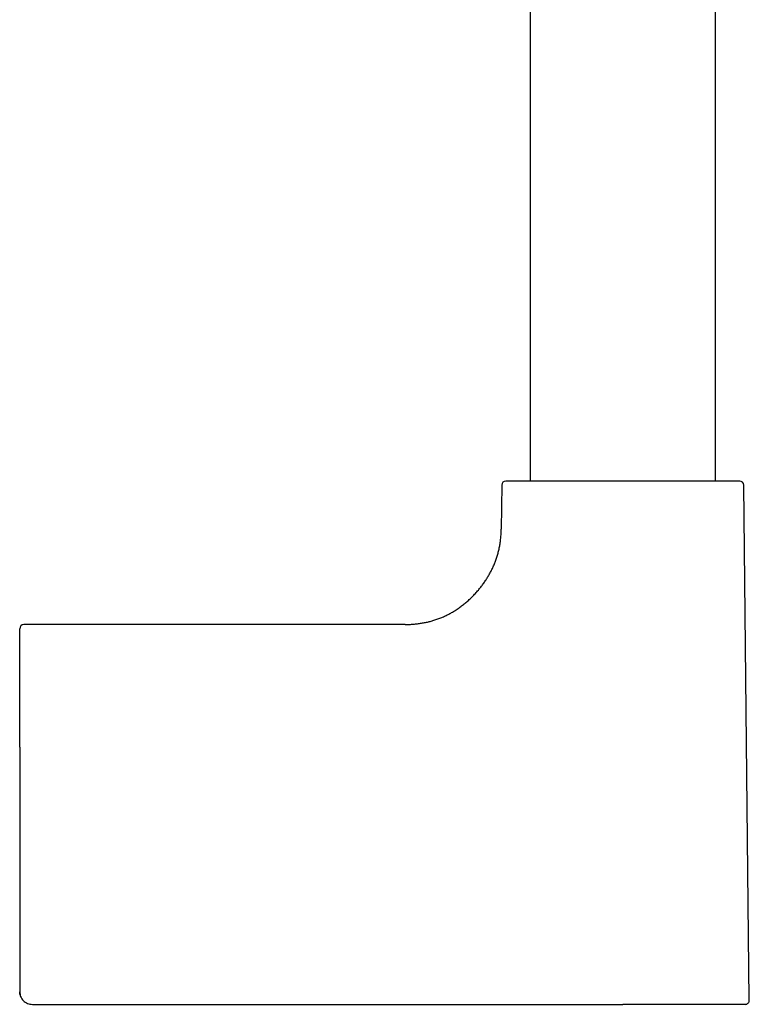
# Model space of a CAD drawing. Header units: millimetres. Extents: x 8 to 839, y 12 to 1644.
# Tile 12 of 21: x 648 to 735, y 878 to 994. Entities that reach past the tile are written whole.
import ezdxf

# ---------------------------------------------------------------- set-up
doc = ezdxf.new("R2010")
doc.units = ezdxf.units.MM

msp = doc.modelspace()

# ---------------------------------------------------------------- linework, layer by layer
at = {"color": 7, "linetype": 'Continuous', "lineweight": 30}
for p, q in [((708.52, 1128.63), (708.52, 939.82)), ((730.52, 939.82), (730.52, 1128.63)), ((705.16, 939.33), (705.11, 934.12)), ((734.51, 878.34), (733.87, 939.33)), ((693.7, 922.83), (648.52, 922.83)), ((648.02, 908.3), (648.02, 922.33)), ((648.02, 908.3), (648.02, 879.33)), ((648.07, 878.97), (648.07, 878.97)), ((649.3, 877.85), (649.3, 877.85)), ((649.52, 877.83), (719.52, 877.83))]:
    msp.add_line(p, q, dxfattribs=at)
at = {"color": 7, "linetype": 'Continuous', "lineweight": 30, "flags": 128}
for points in [[(648.02, 879.33), (648.02, 879.33)], [(649.52, 877.83), (649.52, 877.83)]]:
    msp.add_lwpolyline(points, dxfattribs=at)
at = {"color": 7, "linetype": 'Continuous', "lineweight": 30}
for centre, start, end in [((705.66, 939.32), 90, 179.4), ((733.37, 939.32), 0.6, 90), ((648.52, 922.33), 90, 180), ((734.01, 878.33), 270, 0.6)]:
    msp.add_arc(centre, 0.5, start, end, dxfattribs=at)
for points, knots in [([(733.37, 939.82), (733.37, 939.82), (733.37, 939.82), (733.35, 939.82), (733.32, 939.82), (733.28, 939.82), (733.23, 939.82), (733.16, 939.82), (733.07, 939.82), (732.95, 939.82), (732.79, 939.82), (732.61, 939.82), (732.42, 939.82), (732.22, 939.82), (732.03, 939.82), (731.82, 939.82), (731.6, 939.82), (731.36, 939.82), (731.1, 939.82), (730.79, 939.82), (730.45, 939.82), (730.09, 939.82), (729.71, 939.82), (729.32, 939.82), (728.9, 939.82), (728.47, 939.82), (728.03, 939.82), (727.57, 939.82), (727.1, 939.82), (726.62, 939.82), (726.14, 939.82), (725.64, 939.82), (725.13, 939.82), (724.66, 939.82), (724.21, 939.82), (723.81, 939.82), (723.4, 939.82), (722.98, 939.82), (722.56, 939.82), (722.15, 939.82), (721.69, 939.82), (721.19, 939.82), (720.63, 939.82), (720.07, 939.82), (719.57, 939.82), (719.11, 939.82), (718.7, 939.82), (718.3, 939.82), (717.9, 939.82), (717.49, 939.82), (717.09, 939.82), (716.62, 939.82), (716.1, 939.82), (715.53, 939.82), (714.97, 939.82), (714.45, 939.82), (713.98, 939.82), (713.56, 939.82), (713.14, 939.82), (712.73, 939.82), (712.33, 939.82), (711.9, 939.82), (711.46, 939.82), (711, 939.82), (710.56, 939.82), (710.13, 939.82), (709.72, 939.82), (709.32, 939.82), (708.94, 939.82), (708.58, 939.82), (708.24, 939.82), (707.92, 939.82), (707.62, 939.82), (707.34, 939.82), (707.08, 939.82), (706.85, 939.82), (706.65, 939.82), (706.48, 939.82), (706.34, 939.82), (706.21, 939.82), (706.1, 939.82), (706, 939.82), (705.91, 939.82), (705.83, 939.82), (705.76, 939.82), (705.7, 939.82), (705.67, 939.82), (705.66, 939.82), (705.66, 939.82)], [0, 0, 0, 0, 0.009336, 0.018654, 0.027963, 0.03727, 0.046583, 0.055911, 0.065674, 0.079259, 0.092823, 0.106392, 0.11999, 0.130734, 0.141452, 0.152157, 0.16286, 0.173574, 0.184311, 0.197476, 0.210604, 0.22372, 0.236844, 0.250001, 0.263165, 0.276293, 0.289409, 0.302533, 0.31569, 0.328579, 0.341434, 0.354277, 0.367128, 0.380009, 0.38991, 0.399789, 0.409655, 0.41952, 0.429391, 0.43928, 0.44876, 0.461576, 0.474374, 0.487175, 0.5, 0.509338, 0.518657, 0.527966, 0.537273, 0.546585, 0.555912, 0.565674, 0.579259, 0.592823, 0.606392, 0.61999, 0.630734, 0.641452, 0.652157, 0.66286, 0.673574, 0.684311, 0.697476, 0.710604, 0.72372, 0.736844, 0.750001, 0.763165, 0.776293, 0.789409, 0.802533, 0.81569, 0.828579, 0.841434, 0.854277, 0.867128, 0.880009, 0.88991, 0.899789, 0.909655, 0.91952, 0.929391, 0.93928, 0.948759, 0.961573, 0.974371, 0.987173, 1, 1, 1, 1]), ([(693.7, 922.83), (693.87, 922.84), (694.21, 922.84), (694.7, 922.87), (695.19, 922.92), (695.66, 922.99), (696.12, 923.07), (696.57, 923.17), (697.02, 923.3), (697.48, 923.44), (697.93, 923.61), (698.37, 923.8), (698.8, 924.01), (699.23, 924.24), (699.66, 924.5), (700.1, 924.79), (700.51, 925.1), (700.92, 925.43), (701.31, 925.77), (701.68, 926.13), (702.04, 926.51), (702.38, 926.89), (702.68, 927.26), (702.97, 927.64), (703.24, 928.03), (703.49, 928.43), (703.73, 928.83), (703.95, 929.25), (704.15, 929.68), (704.34, 930.12), (704.51, 930.57), (704.66, 931.04), (704.79, 931.53), (704.9, 932.02), (704.98, 932.53), (705.05, 933.05), (705.09, 933.58), (705.1, 933.94), (705.11, 934.12)], [0, 0, 0, 0, 0.028647, 0.056631, 0.084006, 0.110825, 0.137142, 0.163008, 0.188473, 0.216079, 0.243322, 0.27026, 0.296948, 0.323438, 0.352827, 0.382087, 0.411271, 0.440424, 0.469585, 0.498786, 0.52805, 0.557383, 0.583731, 0.610152, 0.636659, 0.663267, 0.689998, 0.716394, 0.742957, 0.769719, 0.796712, 0.824534, 0.852678, 0.881193, 0.910128, 0.939536, 0.969474, 1, 1, 1, 1]), ([(648.02, 879.33), (648.03, 879.24), (648.05, 879.04), (648.12, 878.75), (648.25, 878.49), (648.44, 878.26), (648.67, 878.07), (648.94, 877.93), (649.22, 877.85), (649.42, 877.84), (649.52, 877.83)], [0, 0, 0, 0, 0.125432, 0.249047, 0.373025, 0.49859, 0.624943, 0.750803, 0.875354, 1, 1, 1, 1]), ([(648.07, 878.97), (648.06, 879.03), (648.03, 879.15), (648.02, 879.27), (648.02, 879.33)], [0, 0, 0, 0, 0.4655054, 1, 1, 1, 1]), ([(734.01, 877.83), (734.01, 877.83), (734, 877.83), (733.96, 877.83), (733.9, 877.83), (733.81, 877.83), (733.7, 877.83), (733.58, 877.83), (733.43, 877.83), (733.28, 877.83), (733.12, 877.83), (732.94, 877.83), (732.74, 877.83), (732.53, 877.83), (732.31, 877.83), (732.08, 877.83), (731.83, 877.83), (731.57, 877.83), (731.3, 877.83), (731.02, 877.83), (730.74, 877.83), (730.46, 877.83), (730.21, 877.83), (729.97, 877.83), (729.72, 877.83), (729.47, 877.83), (729.25, 877.83), (729.06, 877.83), (728.89, 877.83), (728.73, 877.83), (728.56, 877.83), (728.39, 877.83), (728.12, 877.83), (727.75, 877.83), (727.27, 877.83), (726.84, 877.83), (726.48, 877.83), (726.18, 877.83), (725.89, 877.83), (725.51, 877.83), (725.05, 877.83), (724.62, 877.83), (724.33, 877.83), (724.18, 877.83), (724.03, 877.83), (723.88, 877.83), (723.73, 877.83), (723.53, 877.83), (723.28, 877.83), (722.98, 877.83), (722.69, 877.83), (722.39, 877.83), (722.09, 877.83), (721.79, 877.83), (721.49, 877.83), (721.11, 877.83), (720.65, 877.83), (720.08, 877.83), (719.7, 877.83), (719.52, 877.83)], [0, 0, 0, 0, 0.0264196, 0.0528935, 0.0794676, 0.1058188, 0.1320906, 0.1583279, 0.1804622, 0.2026238, 0.2248396, 0.2468573, 0.2685733, 0.2902487, 0.3119089, 0.3329359, 0.3539792, 0.3750618, 0.3958139, 0.4161592, 0.4364787, 0.456793, 0.4720746, 0.4873573, 0.50265, 0.5179613, 0.5329178, 0.5424922, 0.5520614, 0.5616276, 0.5711931, 0.5807599, 0.5903302, 0.6156327, 0.6408836, 0.6661229, 0.6810075, 0.6959101, 0.7108388, 0.7242155, 0.7508403, 0.7774454, 0.7844164, 0.7913901, 0.7983673, 0.805349, 0.8123358, 0.8193286, 0.8327671, 0.8461919, 0.8596091, 0.8730246, 0.8864444, 0.8998745, 0.9133208, 0.9254224, 0.9502763, 0.9751229, 1, 1, 1, 1])]:
    msp.add_open_spline(points, degree=3, knots=knots, dxfattribs=at)

doc.saveas('drawing.dxf')
